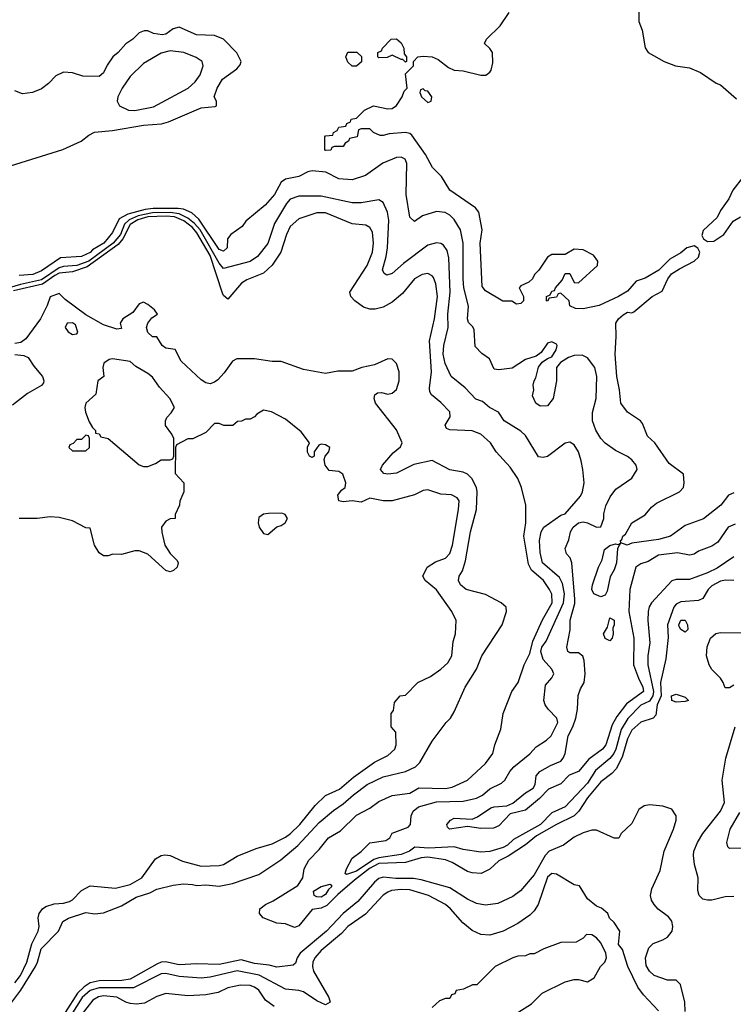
# Model space of a CAD drawing. Header units: inches. Extents: x 2348352 to 2479776, y 460422 to 613655.
# Tile 71 of 256: x 2395672 to 2398887, y 492020 to 496458. Entities that reach past the tile are written whole.
import ezdxf

# ---------------------------------------------------------------- set-up
doc = ezdxf.new("R2010")
doc.units = ezdxf.units.IN
doc.header["$MEASUREMENT"] = 0
doc.layers.add('C3499', color=7, linetype='Continuous')

msp = doc.modelspace()

# ---------------------------------------------------------------- linework, layer by layer
at = {"layer": 'C3499', "color": 4}
for points, elevation in [([(2398890, 494325.2), (2398865.5, 494314.5), (2398831, 494270), (2398752.2, 494207.8), (2398670, 494177.6), (2398604.7, 494130), (2398550, 494115.1), (2398430, 494098), (2398408.9, 494088.9), (2398380.4, 494100.4), (2398378, 494110), (2398385.2, 494114.8), (2398389.3, 494130), (2398401.2, 494138.8), (2398430, 494190.8), (2398490, 494226), (2398518.9, 494261.1), (2398541, 494279), (2398644, 494330), (2398662.7, 494350), (2398666, 494370), (2398662, 494410), (2398598, 494458), (2398534, 494550), (2398500.5, 494580.5), (2398478.4, 494638.4), (2398468.7, 494650), (2398410, 494689), (2398380.9, 494730), (2398374.5, 494790), (2398361.6, 494850), (2398355.1, 494950), (2398359.3, 495030), (2398357.2, 495090), (2398369.4, 495110), (2398390, 495127.3), (2398410, 495139.1), (2398430, 495137.3), (2398438.4, 495141.6), (2398521.2, 495210), (2398565.8, 495234.2), (2398591.3, 495290), (2398608.3, 495311.7), (2398644.4, 495335.6), (2398710.9, 495369.1), (2398730, 495388), (2398735.6, 495410), (2398727.5, 495427.5), (2398710, 495438.5), (2398678, 495430), (2398650, 495407.8), (2398600.8, 495379.2), (2398551.7, 495328.3), (2398490, 495293.3), (2398450, 495278.7), (2398410, 495233.6), (2398370, 495209.6), (2398282, 495170), (2398210, 495155.3), (2398176.4, 495156.4), (2398150, 495168), (2398148, 495190), (2398110, 495226), (2398098, 495222), (2398090, 495208), (2398058, 495202), (2398050, 495188.7), (2398046, 495190), (2398046, 495210), (2398062, 495218), (2398070, 495234), (2398082, 495238), (2398086, 495250), (2398116.4, 495283.6), (2398130, 495314), (2398150, 495314), (2398170, 495274), (2398190, 495272), (2398275.3, 495350), (2398277.2, 495370), (2398256.6, 495396.6), (2398210, 495420.9), (2398170, 495424), (2398130, 495399), (2398070, 495399), (2398050, 495388), (2398011.3, 495328.7), (2397992, 495310), (2397982, 495290), (2397965.4, 495274.6), (2397930, 495258), (2397922, 495250), (2397942, 495210), (2397942, 495190), (2397930, 495178), (2397910, 495175.3), (2397888.9, 495188.9), (2397848.9, 495188.9), (2397770, 495235.3), (2397756, 495256), (2397746, 495450), (2397756.2, 495510), (2397740.9, 495590), (2397726, 495610), (2397609.5, 495690), (2397571.6, 495751.6), (2397531.9, 495791.9), (2397500.9, 495850), (2397438, 495938), (2397430, 495945.2), (2397410, 495949.3), (2397336, 495944), (2397310, 495935.3), (2397296.4, 495936.4), (2397266, 495950), (2397250, 495966), (2397210, 495966), (2397198, 495962), (2397192, 495930), (2397158, 495922), (2397154, 495910), (2397138, 495902), (2397130, 495886), (2397090, 495886), (2397078, 495882), (2397074, 495870), (2397050, 495868), (2397046, 495870), (2397046, 495930), (2397050, 495934), (2397082, 495938), (2397086, 495950), (2397102, 495958), (2397110, 495974), (2397142, 495978), (2397146, 495990), (2397162, 495998), (2397166, 496010), (2397190, 496014), (2397226, 496050), (2397266, 496070), (2397330, 496056), (2397350, 496058), (2397370, 496071.3), (2397395.3, 496110), (2397404, 496136), (2397418, 496150), (2397410, 496214), (2397446, 496250), (2397446, 496270), (2397466, 496290), (2397490, 496294), (2397530, 496290.6), (2397558, 496278), (2397603.1, 496243.1), (2397630, 496230.6), (2397670, 496228), (2397750, 496208.2), (2397771.6, 496208.4), (2397790, 496221), (2397796, 496230), (2397803.1, 496263.1), (2397802, 496310), (2397790, 496328), (2397766, 496350), (2397775.3, 496370), (2397837.2, 496430), (2397877.2, 496490)], 84), ([(2398461.1, 496501.1), (2398460.7, 496450), (2398476.3, 496410), (2398490, 496331.3), (2398504, 496310), (2398576, 496270), (2398626, 496250), (2398690, 496240.4), (2398739.2, 496219.2), (2398810, 496171.3), (2398830, 496164.7), (2398901.4, 496101.4)], 84), ([(2395630, 495799.1), (2395866.8, 495873.2), (2395948.7, 495910), (2395983.3, 495936.7), (2396009.6, 495950.4), (2396090, 495958.4), (2396230, 495982), (2396311.5, 495988.5), (2396342.9, 495997.1), (2396490, 496061), (2396552.9, 496067.1), (2396558, 496070), (2396558, 496090), (2396548.7, 496110), (2396561.2, 496150), (2396585.2, 496190), (2396650, 496236), (2396665.6, 496254.4), (2396669.2, 496270), (2396650, 496309), (2396590, 496369.4), (2396550, 496386.6), (2396468, 496390), (2396390, 496424), (2396364, 496416), (2396330, 496393.2), (2396314, 496390), (2396275.3, 496395.3), (2396250, 496408), (2396232.7, 496407.3), (2396210, 496398), (2396182, 496370), (2396150, 496348.7), (2396116, 496310), (2396091.3, 496290), (2396066.4, 496253.6), (2396050, 496218), (2396030, 496202), (2395956.9, 496203.1), (2395910, 496219), (2395870, 496222), (2395834.4, 496205.6), (2395801, 496170), (2395770, 496146), (2395730, 496129.2), (2395684, 496124), (2395650, 496138)], 88), ([(2398895.3, 494184.7), (2398864, 494170), (2398817.6, 494102.4), (2398790, 494085.2), (2398730, 494062), (2398710.7, 494049.3), (2398690, 494044), (2398635.1, 494055.1), (2398550, 494044.5), (2398504.1, 494015.9), (2398470, 494006), (2398448, 493990), (2398420.4, 493890), (2398416.4, 493790), (2398438.9, 493670), (2398438, 493550), (2398459.6, 493490), (2398479.5, 493450), (2398482.4, 493430), (2398405.4, 493374.6), (2398362.3, 493317.7), (2398340.6, 493279.4), (2398312.2, 493190), (2398298, 493170), (2398235.4, 493124.6), (2398190, 493069.4), (2398147.3, 493052.7), (2398110, 493014), (2398054, 492990), (2398013.1, 492946.9), (2397950, 492895.1), (2397881.6, 492878.4), (2397830, 492824.5), (2397806, 492814), (2397750, 492811.8), (2397690, 492822), (2397608, 492810), (2397599, 492819), (2397596, 492830), (2397613.2, 492850), (2397630, 492859.3), (2397710, 492854.9), (2397734.5, 492865.5), (2397794.9, 492905.1), (2397810, 492910.4), (2397866, 492914), (2397893.8, 492926.2), (2397950, 492973), (2397986, 492994), (2397994, 493010), (2397999, 493050), (2398015.3, 493070), (2398063, 493097), (2398110, 493115.5), (2398120.5, 493130), (2398129.6, 493150), (2398143.5, 493230), (2398164.2, 493270), (2398176.9, 493310), (2398185.6, 493350), (2398188, 493412), (2398198, 493442), (2398215.1, 493470), (2398219.3, 493510), (2398215.1, 493570), (2398209.3, 493589.3), (2398190, 493604), (2398150, 493604), (2398142, 493610), (2398137.2, 493630), (2398152.5, 493707.5), (2398152, 493752), (2398173.2, 493826.8), (2398173.6, 493846.4), (2398159.3, 494010), (2398152.3, 494032.3), (2398135.3, 494050), (2398130, 494074), (2398146, 494114), (2398154, 494150), (2398165.2, 494170), (2398189.2, 494190), (2398210, 494194), (2398230, 494190.7), (2398270, 494171.3), (2398290, 494172), (2398304, 494210), (2398304, 494230), (2398312.9, 494267.1), (2398332.9, 494307.1), (2398358, 494342), (2398430, 494391.3), (2398453.2, 494430), (2398449.2, 494450), (2398430, 494474), (2398410, 494489), (2398355.5, 494515.5), (2398310, 494549), (2398289.5, 494569.5), (2398267.5, 494607.5), (2398252.7, 494650), (2398252.5, 494687.5), (2398269.4, 494750), (2398272, 494850), (2398262.7, 494890), (2398230, 494933.2), (2398206, 494946), (2398170, 494944.5), (2398144.7, 494935.3), (2398107.7, 494912.3), (2398091, 494890), (2398090.8, 494830), (2398076, 494750), (2398050, 494718), (2398016.4, 494716.4), (2397998, 494730), (2397982, 494762), (2397989, 494790), (2397986, 494810), (2397989.3, 494830), (2397997, 494843), (2398010, 494891.3), (2398026, 494914), (2398049.2, 494930.8), (2398070, 494938), (2398089.2, 494970), (2398094, 494990), (2398090, 494995.3), (2398070, 495005.2), (2398050, 494999.5), (2398022, 494958), (2397999.3, 494940.7), (2397950, 494926), (2397890, 494887.3), (2397830, 494879), (2397810, 494882), (2397789.1, 494929.1), (2397753.6, 494953.6), (2397724.7, 494984.7), (2397720.2, 495060.2), (2397714.2, 495074.2), (2397693.2, 495093.2), (2397689.3, 495109.3), (2397694, 495166), (2397673.6, 495250), (2397669.6, 495290), (2397669.6, 495450), (2397658.4, 495510), (2397630, 495557.2), (2397610, 495577.2), (2397589.4, 495589.4), (2397550, 495593.2), (2397486.8, 495573.2), (2397450, 495548.7), (2397430, 495568), (2397412.7, 495670), (2397416, 495810), (2397409.1, 495829.1), (2397390, 495839), (2397370, 495837.2), (2397308.5, 495811.5), (2397230, 495756), (2397170, 495736), (2397110, 495741.2), (2397051.3, 495771.3), (2396990, 495776.4), (2396970, 495772.4), (2396930, 495751.1), (2396870, 495738.9), (2396850, 495725.6), (2396820.3, 495670), (2396777.4, 495622.6), (2396690.8, 495550), (2396674.2, 495525.8), (2396622.8, 495490), (2396607.7, 495470), (2396607.3, 495430), (2396590, 495415.1), (2396570, 495422.4), (2396479, 495559.1), (2396447.8, 495587.8), (2396410, 495603.5), (2396386.5, 495606.5), (2396273.2, 495606.8), (2396237, 495603), (2396159, 495581), (2396120.2, 495559.8), (2396090, 495499), (2396050.3, 495450), (2395999.9, 495420.1), (2395990, 495408.5), (2395951, 495390), (2395855.1, 495384.9), (2395770, 495326), (2395731.3, 495310), (2395670, 495304.5)], 88), ([(2398931, 495750), (2398884.7, 495690), (2398866.8, 495650), (2398830, 495597.2), (2398814.1, 495565.9), (2398751.6, 495508.4), (2398745.9, 495485.9), (2398752.4, 495470), (2398770, 495458.3), (2398799.8, 495460.2), (2398843.7, 495490), (2398886, 495550), (2398919.3, 495570)], 84), ([(2398890, 494037), (2398814, 493986), (2398770, 493965.4), (2398690, 493934.5), (2398630, 493935.1), (2398610, 493929.2), (2398518.8, 493830), (2398508.5, 493811.5), (2398503.8, 493790), (2398501.6, 493750), (2398510.5, 493650), (2398501.6, 493590), (2398501.3, 493550), (2398527.7, 493430), (2398524.1, 493410), (2398510, 493386), (2398470, 493367.8), (2398411.9, 493308.1), (2398381.7, 493258.3), (2398358.2, 493170), (2398348.9, 493150), (2398330, 493128.2), (2398266, 493074), (2398230, 493016.9), (2398130, 492909.6), (2398070, 492883.6), (2398018.4, 492830), (2397897.4, 492762.6), (2397870, 492736.9), (2397850, 492727.1), (2397789.3, 492709.3), (2397750, 492705.2), (2397670, 492717.2), (2397629.6, 492729.6), (2397515.5, 492724.5), (2397451.8, 492728.2), (2397428, 492710), (2397390, 492694.7), (2397290, 492680.7), (2397267.2, 492672.8), (2397190, 492620.7), (2397144.5, 492604.5), (2397139, 492610), (2397144.2, 492630), (2397170, 492679.1), (2397210, 492708.2), (2397250, 492748), (2397322, 492758), (2397339, 492770), (2397350, 492791.3), (2397422, 492818), (2397433.2, 492830), (2397436, 492870), (2397445.2, 492890), (2397469, 492910), (2397550, 492932.4), (2397670, 492934.9), (2397730, 492948.9), (2397757, 492963), (2397790, 492990.5), (2397843.3, 493016.7), (2397858, 493030), (2397880.9, 493070), (2397898, 493090), (2397970, 493148.2), (2397999.5, 493180.5), (2398046, 493210), (2398066.6, 493230), (2398096.2, 493290), (2398092.3, 493310), (2398052.3, 493350), (2398039, 493370), (2398034, 493390), (2398041.2, 493458.8), (2398070, 493492), (2398079, 493510), (2398068.7, 493530), (2398030, 493574), (2398020.5, 493610), (2398024.2, 493630), (2398043.5, 493656.5), (2398122.3, 493830), (2398126, 493870), (2398117, 493917), (2398103.6, 493943.6), (2398027.8, 494010), (2398016.6, 494056.6), (2398014, 494110), (2398020.7, 494150), (2398032.7, 494170), (2398110, 494224.9), (2398130, 494231), (2398198, 494310), (2398207, 494330), (2398214.5, 494370), (2398209.5, 494430), (2398200.9, 494470), (2398189.2, 494510), (2398170, 494542), (2398150, 494554), (2398130, 494548.7), (2398050, 494489.2), (2398030, 494484), (2398010, 494488), (2397950, 494584), (2397930, 494604), (2397855.3, 494650), (2397829.3, 494689.3), (2397788, 494710), (2397757, 494737), (2397727.6, 494747.6), (2397679.3, 494799.3), (2397616, 494850), (2397588.2, 494908.2), (2397579.7, 494950), (2397583, 494990), (2397602.4, 495070), (2397600.5, 495130), (2397611, 495230), (2397604.7, 495384.7), (2397597.7, 495417.7), (2397581.5, 495441.5), (2397570, 495449.2), (2397550, 495452.7), (2397510, 495440.9), (2397401.1, 495358.9), (2397350, 495313.2), (2397326, 495306), (2397313.6, 495313.6), (2397306.6, 495330), (2397323.6, 495390), (2397329.6, 495430), (2397334.5, 495554.5), (2397329.5, 495590), (2397310, 495634), (2397290, 495646), (2397210, 495632), (2397170, 495632), (2397030, 495662.9), (2396930, 495662), (2396890.4, 495649.6), (2396874, 495630), (2396820.6, 495539.4), (2396790, 495449.2), (2396744, 495390), (2396710, 495367.3), (2396590, 495337), (2396570, 495360.5), (2396485.3, 495510), (2396460, 495540), (2396430, 495564), (2396390, 495582.8), (2396350, 495588.3), (2396270, 495586.8), (2396205.8, 495574.2), (2396164.8, 495555.2), (2396144, 495536), (2396125.6, 495490), (2396092.8, 495450), (2395983.2, 495370), (2395930, 495350.5), (2395870, 495344.9), (2395850, 495338.8), (2395770, 495285), (2395676.2, 495263.8), (2395536.1, 495223.9)], 92), ([(2398889.6, 493929.6), (2398851.7, 493931.7), (2398830, 493927.3), (2398790, 493906.6), (2398773.4, 493890), (2398750, 493849.4), (2398730, 493840.7), (2398650, 493834.7), (2398630, 493822.9), (2398618.4, 493810), (2398591, 493730), (2398593.2, 493673.2), (2398583.4, 493576.6), (2398559, 493470), (2398562.6, 493410), (2398544.4, 493370), (2398537.3, 493322.7), (2398526, 493310), (2398470, 493291.3), (2398430, 493255.6), (2398410, 493216), (2398386.8, 493133.2), (2398359.1, 493080.9), (2398340.2, 493059.7), (2398290, 493022.9), (2398230.4, 492950), (2398190.5, 492890), (2398170.6, 492870), (2398090, 492831.1), (2398000, 492780), (2397950, 492738.5), (2397872.7, 492687.3), (2397830, 492667.1), (2397790, 492629.7), (2397751, 492610), (2397710, 492612.6), (2397690, 492619.1), (2397619.8, 492659.8), (2397590.8, 492670.8), (2397510, 492683.8), (2397480, 492680), (2397410, 492659.4), (2397290, 492654.5), (2397247.3, 492632.7), (2397180.1, 492579.9), (2397104.9, 492515.1), (2397055.2, 492464.8), (2397030, 492453.3), (2396990, 492447.3), (2396930, 492374), (2396922, 492370), (2396910, 492366.6), (2396870, 492382.7), (2396830, 492386.3), (2396768.3, 492410), (2396752.6, 492430), (2396753.6, 492450), (2396779.5, 492470), (2396813.5, 492486.5), (2396924.5, 492555.5), (2396948, 492590), (2396954, 492630), (2396974.7, 492670), (2397021.8, 492718.2), (2397063, 492770), (2397117.6, 492802.4), (2397190, 492872.8), (2397250, 492904.2), (2397290, 492933.6), (2397350, 492961.8), (2397428.9, 492971.1), (2397470, 492996.1), (2397590, 492992.7), (2397621, 492999), (2397690, 493030.7), (2397770, 493106), (2397804, 493150), (2397813.2, 493190), (2397840.2, 493259.8), (2397849.5, 493330), (2397889.7, 493430.3), (2397918, 493470), (2397944.5, 493550), (2397970, 493601), (2397983.1, 493656.9), (2398027.6, 493752.4), (2398071.1, 493830), (2398070, 493868), (2398059.5, 493890), (2398032, 493930), (2397977.3, 493977.2), (2397964.4, 494004.4), (2397943.6, 494130), (2397952.3, 494190), (2397952.3, 494270), (2397932.3, 494350), (2397916, 494390), (2397881.2, 494441.2), (2397819.3, 494510), (2397792.7, 494550), (2397750, 494589.4), (2397710, 494605.1), (2397609.6, 494609.6), (2397595.3, 494615.3), (2397589.3, 494630), (2397611.8, 494668.2), (2397609.2, 494690), (2397570, 494733.2), (2397527.5, 494767.5), (2397520.1, 494780.1), (2397517.5, 494797.5), (2397526.9, 494870), (2397518.9, 495010), (2397541, 495110), (2397554.3, 495210), (2397547.2, 495267.2), (2397535.9, 495295.9), (2397530, 495304), (2397510, 495313.2), (2397484.7, 495310), (2397450, 495289.2), (2397396.7, 495223.3), (2397350, 495185.1), (2397310, 495162.9), (2397272.9, 495152.9), (2397250, 495152.7), (2397221.5, 495161.5), (2397182, 495190), (2397164, 495210), (2397159.3, 495230), (2397236.9, 495350), (2397261.3, 495410), (2397266, 495450), (2397260.7, 495500.7), (2397250, 495521.2), (2397231.7, 495531.7), (2397170, 495538.4), (2397050, 495587.8), (2397010, 495587.8), (2396930, 495560.7), (2396890, 495526), (2396873.7, 495490), (2396848.5, 495410), (2396810, 495352), (2396770, 495315.1), (2396694.7, 495285.3), (2396670.7, 495270), (2396610, 495198), (2396590, 495214.5), (2396585.3, 495225.3), (2396530, 495394.5), (2396470, 495496.8), (2396450, 495521.8), (2396411.7, 495551.7), (2396370, 495568.6), (2396331.9, 495571.9), (2396250, 495569), (2396204.2, 495555.8), (2396170, 495534.6), (2396137, 495470), (2396114.9, 495445.1), (2395975.3, 495344.7), (2395910, 495321.2), (2395850, 495314.9), (2395830, 495305.6), (2395774.3, 495265.7), (2395644.2, 495235.8)], 96), ([(2395636.2, 492030), (2395676.9, 492083.1), (2395743.1, 492190), (2395752.8, 492210), (2395768.4, 492270), (2395847.3, 492350), (2395866.3, 492393.7), (2395891.4, 492408.6), (2395970, 492434), (2396010, 492428), (2396050, 492433), (2396130, 492463.1), (2396197.3, 492502.7), (2396257.6, 492522.4), (2396290, 492538.4), (2396363, 492557), (2396410, 492563.1), (2396450, 492560.7), (2396470, 492554.8), (2396510, 492559.1), (2396570, 492553), (2396630, 492564.9), (2396750, 492604.9), (2396848.2, 492671.8), (2396924.9, 492735.1), (2397020.9, 492839.1), (2397086, 492894), (2397130, 492923.7), (2397175.4, 492964.6), (2397238, 493010), (2397310, 493044.9), (2397410, 493068.8), (2397454.5, 493090), (2397475.1, 493110), (2397530, 493206), (2397593.2, 493290), (2397613.2, 493310), (2397630, 493338), (2397679.3, 493450), (2397729.4, 493530), (2397754.5, 493590), (2397846, 493730), (2397865.2, 493790), (2397864, 493810), (2397841.2, 493830), (2397770, 493867), (2397684, 493890), (2397657.2, 493910), (2397649.4, 493930), (2397652.3, 493950), (2397666.3, 493973.7), (2397680.5, 494019.5), (2397702.4, 494150), (2397729.7, 494250.4), (2397733.3, 494330), (2397729.6, 494350), (2397709.7, 494389.7), (2397688.7, 494410), (2397670, 494418), (2397610, 494429.4), (2397530, 494471.8), (2397447, 494453), (2397370, 494414.5), (2397330, 494409.5), (2397312.7, 494412.7), (2397297.2, 494430), (2397306.6, 494450), (2397354.2, 494505.8), (2397387.5, 494532.5), (2397394.7, 494550), (2397370, 494609.2), (2397274.5, 494730), (2397269, 494750), (2397272.5, 494767.5), (2397283.3, 494776.7), (2397302.5, 494777.5), (2397330, 494770.4), (2397350, 494774.4), (2397370, 494791), (2397380.9, 494830), (2397382, 494870), (2397368.9, 494908.9), (2397350, 494928), (2397330, 494928.7), (2397270, 494902), (2397214, 494890), (2397170, 494873.2), (2397105.8, 494874.2), (2397050, 494863.7), (2396950, 494881.2), (2396850, 494918), (2396810, 494918), (2396730, 494928.7), (2396650, 494929.2), (2396630, 494919.3), (2396593.6, 494866.4), (2396564.7, 494835.3), (2396550, 494823.5), (2396530, 494816.8), (2396510, 494821.2), (2396490, 494834.8), (2396399.4, 494919.4), (2396371.9, 494971.9), (2396330, 494977.2), (2396314, 494990), (2396290, 495028), (2396270, 495029), (2396250, 495048.7), (2396242.7, 495070), (2396249.3, 495090.7), (2396266.6, 495113.4), (2396293.2, 495130), (2396279.3, 495150), (2396250, 495174.7), (2396230, 495184.5), (2396210, 495177), (2396182, 495138), (2396137.3, 495110), (2396124.7, 495090), (2396130, 495066), (2396110, 495062.7), (2396050, 495083), (2395970, 495127.4), (2395876.8, 495196.8), (2395850, 495224), (2395810, 495209), (2395796.4, 495170), (2395766.3, 495110), (2395700, 495020), (2395676.7, 495003.3), (2395650, 494997.7)], 104), ([(2395650, 494948.9), (2395690, 494944.9), (2395710, 494936), (2395735.9, 494895.9), (2395774, 494850), (2395781, 494830), (2395778.8, 494821.2), (2395770.9, 494809.1), (2395707.5, 494772.5), (2395639.8, 494720.2)], 104), ([(2395650, 492117.4), (2395675.1, 492150), (2395703.5, 492210), (2395726.9, 492293.1), (2395754.5, 492350), (2395759.3, 492370), (2395755.1, 492410), (2395759.5, 492430), (2395774.5, 492450), (2395790, 492461.3), (2395827.2, 492472.8), (2395870, 492475.8), (2395896.6, 492483.4), (2395910, 492490.6), (2395950, 492533.4), (2395990, 492553.4), (2396104.1, 492544.1), (2396170, 492559.3), (2396222.7, 492590), (2396284.5, 492675.5), (2396310, 492691.3), (2396325.6, 492694.4), (2396350, 492690.5), (2396405.7, 492665.7), (2396490, 492642.4), (2396570, 492645.5), (2396590, 492650.7), (2396652.1, 492687.9), (2396738, 492722), (2396810, 492743), (2396870, 492773), (2396892.3, 492790), (2396934.5, 492830), (2397003.5, 492916.5), (2397050, 492960.5), (2397112.7, 492990), (2397175.6, 493044.4), (2397270, 493110.8), (2397330, 493141), (2397362, 493170), (2397368, 493190), (2397367.3, 493247.3), (2397346, 493270), (2397346, 493330), (2397356.4, 493343.6), (2397360.4, 493379.6), (2397386, 493410), (2397410, 493414), (2397466, 493470), (2397523.1, 493496.9), (2397568.7, 493530), (2397600.2, 493559.8), (2397619, 493590), (2397624.7, 493655.3), (2397635.3, 493690), (2397638, 493750), (2397619, 493790), (2397550, 493888.7), (2397498, 493930), (2397488.7, 493950), (2397508, 493990), (2397546, 494014), (2397590, 494031), (2397610, 494051.3), (2397622, 494090), (2397649.5, 494250), (2397652, 494290), (2397643.2, 494303.2), (2397617, 494317), (2397570, 494319.3), (2397510, 494339), (2397490, 494335.3), (2397450, 494316), (2397350, 494289), (2397310, 494289), (2397250, 494301.2), (2397210, 494282.7), (2397170, 494289.4), (2397130, 494285.2), (2397110, 494289), (2397105.6, 494314.4), (2397122, 494338), (2397138, 494350), (2397142, 494370), (2397128, 494410), (2397110, 494422), (2397066, 494426), (2397048.7, 494450), (2397044, 494476), (2397048, 494490), (2397064, 494510), (2397068.7, 494530), (2397050, 494541.2), (2397030, 494544), (2397019.6, 494540.4), (2396998, 494510), (2396998, 494490), (2396990, 494484), (2396978, 494490), (2396969, 494509), (2396969.2, 494530.8), (2396978, 494550), (2396940.2, 494600.2), (2396870, 494658), (2396806, 494690), (2396770, 494698), (2396739.6, 494680.4), (2396730, 494668), (2396710, 494658), (2396690, 494658), (2396671.6, 494648.4), (2396652.7, 494647.3), (2396631.6, 494628.4), (2396591.6, 494628.4), (2396570, 494638), (2396550, 494638), (2396510, 494598), (2396451.6, 494568.4), (2396430, 494568), (2396378, 494542), (2396374, 494530), (2396372.7, 494412.7), (2396412, 494370), (2396412, 494330), (2396392.7, 494287.3), (2396392, 494270), (2396372.7, 494227.3), (2396372, 494210), (2396350, 494208), (2396330, 494198), (2396311.3, 494170), (2396311.6, 494148.4), (2396326, 494090), (2396350, 494052), (2396381, 494021), (2396386, 494010), (2396380.7, 493990), (2396365.2, 493974.8), (2396350, 493969.3), (2396330, 493976), (2396250, 494049), (2396210, 494064), (2396190, 494064), (2396130, 494048), (2396091.6, 494048.4), (2396070, 494042), (2396050, 494042), (2396030, 494055.3), (2396008.7, 494090), (2395990, 494166), (2395970, 494168), (2395910, 494199), (2395850, 494214), (2395810, 494217.2), (2395750, 494209), (2395670, 494209)], 108), ([(2398890, 493458), (2398870, 493446), (2398850, 493446), (2398842, 493470), (2398828.7, 493490), (2398790, 493529), (2398778, 493550), (2398766, 493590), (2398768.7, 493631.3), (2398784, 493670), (2398808.2, 493691.8), (2398830, 493696.4), (2398930, 493694.9)], 96), ([(2398890, 492506.6), (2398850, 492504.5), (2398790, 492489.4), (2398770, 492489.2), (2398750, 492493.2), (2398733.2, 492510), (2398726.8, 492533.2), (2398729.3, 492590), (2398711.6, 492650), (2398707, 492690), (2398709.5, 492710), (2398725.6, 492750), (2398749.6, 492790), (2398829.5, 492890), (2398847, 492930), (2398836.2, 493030), (2398853.6, 493130), (2398895.1, 493270)], 96), ([(2398670, 491988), (2398669.2, 492030), (2398648.7, 492110), (2398630, 492128.7), (2398590, 492129), (2398530, 492149.2), (2398510, 492169), (2398494.3, 492194.3), (2398491.1, 492230), (2398505.8, 492274.2), (2398525.9, 492294.1), (2398570, 492310.3), (2398590, 492323.1), (2398611.1, 492350), (2398614, 492370), (2398610, 492395.1), (2398594.7, 492414.7), (2398548.6, 492448.6), (2398529.8, 492469.8), (2398518.4, 492490), (2398514, 492510), (2398519.6, 492540.4), (2398557.3, 492622.8), (2398575.8, 492710), (2398617.6, 492810), (2398629.3, 492850), (2398629.2, 492870), (2398610, 492899), (2398570, 492913.2), (2398510, 492919.3), (2398485.8, 492914.2), (2398461.6, 492898.4), (2398430, 492835.3), (2398382, 492790), (2398371, 492769), (2398350, 492769.2), (2398270, 492805.4), (2398250, 492804.7), (2398210, 492792.7), (2398170, 492774), (2398122, 492738), (2398058, 492710), (2398039.5, 492690), (2397990, 492603.7), (2397928.5, 492531.5), (2397894.2, 492505.8), (2397826.2, 492473.8), (2397770, 492466.6), (2397730, 492474.5), (2397690, 492493.6), (2397610, 492544.7), (2397480.6, 492580.6), (2397446.3, 492586.3), (2397366.5, 492586.5), (2397310, 492593.3), (2397290, 492587.6), (2397270.4, 492570), (2397196, 492484), (2397128.7, 492430), (2397054, 492350), (2396934.9, 492250), (2396922, 492230), (2396914.6, 492205.4), (2396904, 492196), (2396830, 492187), (2396796.1, 492196.1), (2396730, 492203.5), (2396670, 492219.8), (2396570, 492199.3), (2396470, 492202), (2396390, 492198), (2396328.4, 492211.6), (2396310, 492209.8), (2396290, 492200.3), (2396170, 492132.9), (2396132.4, 492127.6), (2396030, 492125.2), (2395990, 492116.8), (2395961.8, 492098.2), (2395932, 492070), (2395876.2, 491983.8)], 104), ([(2398943.1, 492723.1), (2398870, 492722), (2398862, 492730), (2398858, 492750), (2398873.2, 492810), (2398916, 492884)], 92), ([(2398549.2, 491990), (2398482, 492062), (2398456.6, 492096.6), (2398411.5, 492190), (2398387.2, 492267.2), (2398369.3, 492290), (2398375.3, 492350), (2398350, 492388), (2398329, 492409), (2398322, 492430), (2398293.6, 492453.6), (2398270, 492462), (2398230, 492495.3), (2398193.6, 492553.6), (2398170, 492559), (2398090, 492607), (2398070, 492609.5), (2398050, 492593.2), (2398008, 492470), (2397990, 492441.2), (2397970, 492421.2), (2397916.1, 492383.9), (2397850.3, 492349.6), (2397790, 492332), (2397750, 492335.1), (2397710, 492352.7), (2397667.8, 492387.8), (2397612.7, 492450), (2397590, 492469.3), (2397513.2, 492510), (2397430, 492535.8), (2397390, 492537.4), (2397347.7, 492532.3), (2397330, 492525.1), (2397310, 492512), (2397230, 492426), (2397150.7, 492370), (2397121.2, 492338.8), (2397030, 492262.9), (2397001.6, 492230), (2396992.7, 492210), (2396990.4, 492190), (2396995.3, 492170), (2397064, 492050), (2397070.6, 492030), (2397050, 492017.2), (2397010, 492035.1), (2396950, 492075.6), (2396930, 492082.4), (2396870, 492087.6), (2396750.7, 492150.7), (2396651, 492171), (2396530, 492141.6), (2396490, 492137.6), (2396390, 492145.1), (2396330, 492158.4), (2396310, 492156.9), (2396184.9, 492095), (2396030, 492093.8), (2395990, 492082.8), (2395953.8, 492050), (2395902.7, 491970)], 108), ([(2397916.4, 491983.6), (2397978, 492022), (2398026, 492070), (2398130, 492122), (2398170, 492132), (2398190, 492132), (2398230, 492122), (2398260.4, 492139.6), (2398288, 492190), (2398308, 492210), (2398315.3, 492230), (2398312.3, 492250), (2398290, 492297.2), (2398270, 492319.3), (2398250, 492333.2), (2398226, 492334), (2398210, 492318), (2398179.6, 492300.4), (2398110, 492298), (2398034, 492270), (2397990, 492248), (2397970, 492248), (2397950, 492238), (2397916.4, 492236.4), (2397894, 492230), (2397814, 492190), (2397731.6, 492108.4), (2397712.7, 492107.3), (2397671.6, 492088.4), (2397638, 492082), (2397632.7, 492067.3), (2397618, 492062), (2397610, 492046), (2397590, 492046), (2397563.6, 492036.4), (2397530, 492006)], 112), ([(2396819, 492010), (2396779, 492039), (2396750, 492084), (2396730, 492097), (2396710, 492104.5), (2396666.6, 492106.6), (2396610, 492093.6), (2396566.6, 492073.4), (2396510, 492062.9), (2396430, 492058.4), (2396330, 492069.4), (2396290, 492055.1), (2396234.2, 492025.8), (2396198.8, 492021.2), (2396170, 492022.9), (2396150, 492029.6), (2396110, 492052.6), (2396050, 492057.6), (2396026.8, 492053.2), (2396001.7, 492038.3), (2395947.6, 491970)], 112)]:
    msp.add_lwpolyline(points, dxfattribs=dict(at, elevation=elevation))
for points, elevation in [([(2397410, 496266), (2397398, 496278), (2397390, 496278), (2397350, 496298), (2397327.3, 496287.3), (2397290, 496286), (2397286, 496290), (2397286, 496310), (2397302, 496318), (2397306, 496330), (2397346, 496370), (2397370, 496372), (2397390, 496354), (2397402, 496330), (2397403.6, 496303.6), (2397414, 496290), (2397414, 496270)], 84), ([(2396350, 496317.6), (2396310, 496307.3), (2396230, 496260.9), (2396170, 496201.2), (2396134, 496150), (2396114.8, 496110), (2396111.3, 496090), (2396122, 496070), (2396162, 496050), (2396190, 496048.2), (2396274.2, 496065.8), (2396431, 496149), (2396462.3, 496177.7), (2396484.5, 496210), (2396499.3, 496250), (2396494, 496270), (2396467.5, 496287.5), (2396410.7, 496309.3)], 92), ([(2397170, 496248), (2397150, 496266), (2397142, 496290), (2397150, 496312), (2397191.6, 496311.6), (2397212, 496292), (2397211.6, 496268.4), (2397190, 496248.7)], 84), ([(2397490, 496146), (2397478, 496142), (2397474, 496130), (2397482, 496110), (2397510, 496084.7), (2397526, 496090), (2397528, 496110), (2397510, 496135.3), (2397498, 496138)], 84), ([(2395910, 495092.3), (2395886, 495090), (2395877.3, 495070), (2395890, 495051), (2395910, 495038.8), (2395930, 495042), (2395934, 495050), (2395922.7, 495082.7)], 108), ([(2396090, 494929.2), (2396074.4, 494925.6), (2396050.9, 494909.1), (2396046, 494890), (2396051, 494850), (2396024.7, 494830), (2396014.8, 494770), (2395970.5, 494729.5), (2395965.5, 494710), (2395968.4, 494688.4), (2395985.2, 494645.2), (2395999.6, 494619.6), (2396014, 494606), (2396014, 494594), (2396030, 494592), (2396038, 494578), (2396070, 494570.8), (2396210, 494451.3), (2396230, 494444.7), (2396250, 494444.7), (2396283.1, 494456.9), (2396310, 494474), (2396350, 494474), (2396362, 494478), (2396366, 494490), (2396366, 494570), (2396358, 494590), (2396329.3, 494629.3), (2396329, 494650), (2396334.6, 494665.4), (2396354.6, 494685.4), (2396368.7, 494710), (2396349, 494750), (2396301.7, 494801.7), (2396270, 494846), (2396250, 494863.7), (2396194.5, 494894.5), (2396170, 494917.2)], 108), ([(2395970, 494586), (2395950, 494566), (2395930, 494566), (2395912.7, 494547.3), (2395898, 494542), (2395894, 494530), (2395910, 494514), (2395970, 494514), (2395986, 494530), (2395986, 494570), (2395982, 494582)], 108), ([(2396853.2, 494233.2), (2396792.9, 494232.9), (2396770, 494229), (2396750, 494214), (2396746, 494190), (2396751, 494170), (2396770, 494142), (2396790, 494138), (2396830, 494172), (2396850, 494178), (2396868, 494190), (2396878, 494210), (2396868.4, 494228.4)], 112), ([(2398290, 493857.2), (2398258, 493870), (2398249.3, 493889.3), (2398253.2, 493910), (2398279.3, 493990), (2398296.2, 494023.8), (2398307.3, 494070), (2398330, 494087.3), (2398356, 494096), (2398368, 494092), (2398378, 494098), (2398365.4, 494074.6), (2398361, 494010), (2398350, 493978), (2398332.7, 493947.3), (2398318.5, 493881.5), (2398310, 493864)], 84), ([(2398330, 493659), (2398310, 493669), (2398302.7, 493690), (2398320.2, 493719.8), (2398330, 493762), (2398350, 493751.3), (2398350.7, 493730), (2398344.7, 493715.3), (2398346, 493690), (2398341, 493670)], 84), ([(2398670, 493698), (2398650, 493708.7), (2398643.2, 493723.2), (2398641.2, 493730), (2398650, 493750.8), (2398670, 493750.8), (2398681, 493730), (2398682, 493710)], 96), ([(2398630, 493382), (2398610, 493389.5), (2398609, 493410), (2398630, 493417.3), (2398670, 493404.7), (2398684.7, 493390), (2398670, 493385.1)], 96), ([(2397030, 492503.5), (2397010, 492504.7), (2396999.3, 492510), (2396996, 492530), (2397030, 492550.4), (2397070, 492561), (2397077.3, 492557.3), (2397077.3, 492550), (2397063.1, 492536.9), (2397050, 492515.1)], 92)]:
    msp.add_lwpolyline(points, close=True, dxfattribs=dict(at, elevation=elevation))

doc.saveas('drawing.dxf')
